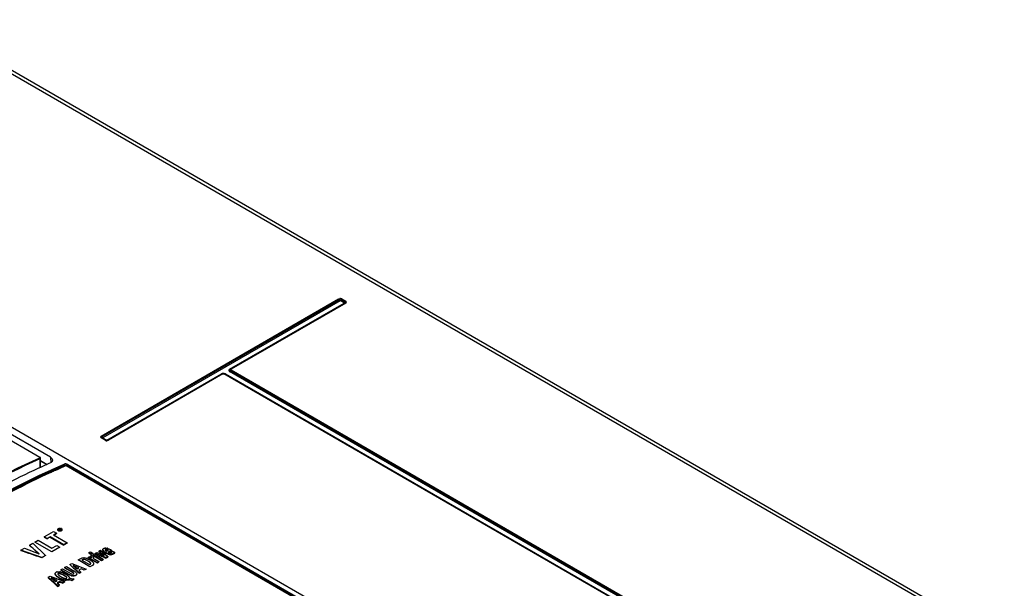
# Model space of a CAD drawing. Header units: inches. Extents: x 0 to 117, y 0 to 83.
# Tile 53 of 60: x 103.53 to 109.25, y 22.76 to 26.06. Entities that reach past the tile are written whole.
import ezdxf

# ---------------------------------------------------------------- set-up
doc = ezdxf.new("R2010")
doc.units = ezdxf.units.IN
doc.header["$LTSCALE"] = 6.431102
doc.header["$MEASUREMENT"] = 0
doc.layers.get('0').update_dxf_attribs({"linetype": 'CONTINUOUS'})

msp = doc.modelspace()

# ---------------------------------------------------------------- linework, layer by layer
at = {"color": 7, "linetype": 'CONTINUOUS'}
for p, q in [((109.2196, 22.4296), (102.9399, 26.055)), ((109.2493, 22.4324), (102.9694, 26.058)), ((103.7064, 23.5164), (101.9063, 24.5556)), ((101.9331, 24.5853), (107.5739, 21.3287)), ((101.872, 24.5398), (103.644, 23.5168)), ((101.8737, 24.5398), (103.6456, 23.5168)), ((104.0016, 23.6395), (105.381, 24.4359)), ((105.3853, 24.4309), (104.0059, 23.6345)), ((105.418, 24.4181), (105.3958, 24.4309)), ((105.4001, 24.4359), (105.4224, 24.423)), ((105.3897, 24.426), (104.0103, 23.6296)), ((104.7476, 24.0276), (105.4137, 24.4121)), ((105.4184, 24.4123), (104.7524, 24.0278)), ((105.4224, 24.4119), (104.7563, 24.0274)), ((105.4137, 24.4132), (105.3914, 24.426)), ((105.4189, 24.4126), (105.4184, 24.4123)), ((105.4232, 24.4203), (105.4218, 24.4204)), ((104.0343, 23.6157), (104.7003, 24.0003)), ((104.7051, 24.0005), (104.039, 23.6159)), ((104.709, 24.0001), (104.043, 23.6155)), ((104.7026, 24.0014), (104.7003, 24.0003)), ((104.7079, 24.0005), (104.7075, 23.9997)), ((104.7085, 24.0013), (104.7079, 24.0005)), ((108.2785, 21.9427), (104.7149, 24.0001)), ((108.2825, 21.9431), (104.7189, 24.0005)), ((104.7236, 24.0003), (108.2872, 21.9429)), ((104.7443, 24.0169), (104.7457, 24.0155)), ((104.7457, 24.0155), (104.7476, 24.0141)), ((108.3112, 21.9568), (104.7476, 24.0141)), ((108.3156, 21.9617), (104.752, 24.0191)), ((104.7563, 24.024), (108.3199, 21.9666)), ((104.0238, 23.6155), (104.0016, 23.6284)), ((104.0055, 23.6288), (104.005, 23.6291)), ((104.0278, 23.6159), (104.0055, 23.6288)), ((104.0103, 23.6286), (104.0325, 23.6157)), ((104.0378, 23.6143), (104.0383, 23.6151)), ((104.0383, 23.6151), (104.0385, 23.6159)), ((103.6469, 23.5159), (103.6457, 23.5168)), ((103.7064, 23.5164), (103.7078, 23.4845)), ((103.6464, 23.4567), (103.6464, 23.509)), ((103.6487, 23.4578), (103.6487, 23.5119)), ((103.6487, 23.4974), (103.6871, 23.4753)), ((103.6835, 23.4736), (103.6487, 23.4937)), ((107.3562, 21.4116), (103.7974, 23.4661)), ((107.3607, 21.416), (103.802, 23.4705)), ((103.8066, 23.4749), (107.3653, 21.4204)), ((103.6396, 23.454), (103.6365, 23.4526)), ((103.7279, 23.4368), (103.7232, 23.4347)), ((103.6692, 23.0538), (103.7246, 23.0858)), ((103.7422, 23.0757), (103.7241, 23.0653)), ((103.7241, 23.0653), (103.804, 23.0192)), ((103.7246, 23.0858), (103.7422, 23.0757)), ((103.7256, 23.0644), (103.7362, 23.0703)), ((103.7362, 23.0703), (103.7402, 23.0725)), ((103.7422, 23.0757), (103.7422, 23.0736)), ((103.7489, 23.0968), (103.7489, 23.0955)), ((103.7491, 23.0928), (103.7489, 23.094)), ((103.75, 23.0911), (103.7491, 23.0928)), ((103.7511, 23.0927), (103.75, 23.0938)), ((103.7511, 23.0901), (103.75, 23.0911)), ((103.7511, 23.0984), (103.7507, 23.0968)), ((103.7507, 23.0968), (103.7507, 23.0955)), ((103.7511, 23.1008), (103.7525, 23.1018)), ((103.7517, 23.0993), (103.7511, 23.0984)), ((103.7525, 23.0917), (103.7511, 23.0927)), ((103.7525, 23.089), (103.7511, 23.0901)), ((103.7525, 23.1018), (103.7551, 23.1029)), ((103.7525, 23.0917), (103.7525, 23.089)), ((103.7538, 23.101), (103.7535, 23.095)), ((103.7535, 23.0978), (103.7566, 23.0996)), ((103.7626, 23.0926), (103.7535, 23.0978)), ((103.7535, 23.095), (103.7594, 23.0916)), ((103.758, 23.0989), (103.7562, 23.0978)), ((103.7562, 23.0978), (103.7589, 23.0963)), ((103.758, 23.0975), (103.758, 23.0989)), ((103.7613, 23.0868), (103.7581, 23.0872)), ((103.7589, 23.0963), (103.7607, 23.0973)), ((103.7608, 23.0989), (103.7595, 23.0993)), ((103.7618, 23.0964), (103.7602, 23.0955)), ((103.7602, 23.0955), (103.764, 23.0934)), ((103.7608, 23.0989), (103.7608, 23.0975)), ((103.7612, 23.1028), (103.7612, 23.0996)), ((103.7613, 23.0907), (103.764, 23.0909)), ((103.7613, 23.0896), (103.7613, 23.0868)), ((103.7618, 23.0964), (103.7618, 23.095)), ((103.767, 23.0951), (103.7618, 23.0964)), ((103.764, 23.0934), (103.7626, 23.0926)), ((103.7626, 23.0926), (103.7626, 23.0897)), ((103.7633, 23.0983), (103.763, 23.0975)), ((103.763, 23.0975), (103.7687, 23.0961)), ((103.7633, 23.0967), (103.7633, 23.0983)), ((103.7638, 23.0929), (103.767, 23.092)), ((103.764, 23.0934), (103.764, 23.0917)), ((103.7655, 23.1034), (103.7683, 23.1026)), ((103.7687, 23.0961), (103.767, 23.0951)), ((103.767, 23.0951), (103.767, 23.092)), ((103.7686, 23.101), (103.7686, 23.0978)), ((103.7686, 23.0924), (103.7699, 23.0933)), ((103.7687, 23.0961), (103.7687, 23.093)), ((103.7699, 23.0933), (103.7711, 23.0947)), ((103.77, 23.0917), (103.77, 23.0887)), ((103.7713, 23.0896), (103.77, 23.0887)), ((103.7717, 23.0967), (103.7717, 23.0952)), ((103.7735, 23.0967), (103.7735, 23.0952)), ((103.585, 23.0052), (103.6049, 23.0167)), ((103.585, 23.0052), (103.585, 23.0041)), ((103.641, 22.9554), (103.585, 23.0052)), ((103.6049, 23.0167), (103.6774, 22.946)), ((103.6161, 23.0232), (103.6355, 23.0344)), ((103.7136, 22.9669), (103.6161, 23.0232)), ((103.6355, 23.0344), (103.7154, 22.9882)), ((103.6692, 23.0538), (103.6692, 23.0528)), ((103.6868, 23.0437), (103.6692, 23.0538)), ((103.6692, 23.0528), (103.6868, 23.0427)), ((103.7048, 23.0541), (103.6868, 23.0437)), ((103.6868, 23.0437), (103.6868, 23.0427)), ((103.7048, 23.0541), (103.7048, 23.0528)), ((103.7847, 23.008), (103.7048, 23.0541)), ((103.7048, 23.0528), (103.7847, 23.0067)), ((103.7154, 22.9882), (103.7428, 23.0041)), ((103.7428, 23.0041), (103.7604, 22.994)), ((103.804, 23.0192), (103.7847, 23.008)), ((103.7847, 23.008), (103.7847, 23.0067)), ((103.804, 23.0192), (103.804, 23.0175)), ((103.5344, 22.976), (103.5553, 22.9881)), ((103.5344, 22.976), (103.5344, 22.9738)), ((103.6565, 22.934), (103.5344, 22.976)), ((103.5553, 22.9881), (103.641, 22.9554)), ((103.6348, 22.9596), (103.641, 22.9541)), ((103.6774, 22.946), (103.6565, 22.934)), ((103.6774, 22.946), (103.6774, 22.9448)), ((103.7604, 22.994), (103.7136, 22.9669)), ((103.9291, 22.9624), (103.9388, 22.968)), ((103.9291, 22.9624), (103.9291, 22.9604)), ((103.943, 22.9543), (103.9291, 22.9624)), ((103.9291, 22.9604), (103.943, 22.9524)), ((103.9388, 22.968), (103.9528, 22.96)), ((103.9528, 22.96), (103.943, 22.9543)), ((103.943, 22.9543), (103.943, 22.9524)), ((103.9439, 22.9455), (103.9453, 22.9463)), ((103.9452, 22.9536), (103.9473, 22.9548)), ((103.9453, 22.9463), (103.9599, 22.9379)), ((103.9473, 22.9548), (103.9506, 22.9566)), ((103.9519, 22.9492), (103.9617, 22.9548)), ((103.9519, 22.9492), (103.9519, 22.9472)), ((104.0039, 22.9192), (103.9519, 22.9492)), ((103.9519, 22.9472), (104.0039, 22.9172)), ((103.9528, 22.96), (103.9528, 22.9577)), ((103.9617, 22.9548), (104.0137, 22.9248)), ((103.9663, 22.9575), (103.9765, 22.9634)), ((103.9663, 22.9575), (103.9663, 22.9551)), ((104.0283, 22.9333), (103.9663, 22.9575)), ((103.9663, 22.9551), (103.9732, 22.9524)), ((103.9765, 22.9634), (104.0196, 22.9454)), ((103.987, 22.9469), (104.0007, 22.9415)), ((103.9885, 22.9703), (103.9981, 22.9759)), ((103.9885, 22.9703), (103.9885, 22.9672)), ((104.0196, 22.9454), (103.9885, 22.9703)), ((103.9885, 22.9672), (103.9919, 22.9644)), ((103.9981, 22.9759), (104.0399, 22.94)), ((104.0058, 22.9535), (104.0118, 22.9487)), ((104.0114, 22.9807), (104.0114, 22.9768)), ((104.0117, 22.9787), (104.0114, 22.9807)), ((104.0115, 22.9756), (104.0114, 22.9768)), ((104.0129, 22.9761), (104.0117, 22.9787)), ((104.0129, 22.9761), (104.0129, 22.9723)), ((104.0177, 22.9667), (104.015, 22.9696)), ((104.0157, 22.9869), (104.0196, 22.9887)), ((104.0212, 22.9639), (104.0177, 22.9667)), ((104.0196, 22.9887), (104.0217, 22.9893)), ((104.0217, 22.9893), (104.0234, 22.9895)), ((104.0234, 22.9895), (104.0272, 22.9897)), ((104.0239, 22.9788), (104.0239, 22.9761)), ((104.0252, 22.9768), (104.0262, 22.9758)), ((104.0253, 22.9813), (104.0253, 22.9788)), ((104.0297, 22.9776), (104.0276, 22.9776)), ((104.0278, 22.9632), (104.0278, 22.9596)), ((104.0298, 22.973), (104.033, 22.971)), ((104.033, 22.971), (104.0432, 22.9769)), ((104.0332, 22.9814), (104.0332, 22.977)), ((104.0394, 22.9874), (104.0451, 22.9853)), ((104.0606, 22.9772), (104.0415, 22.9661)), ((104.0457, 22.9641), (104.0543, 22.969)), ((104.0512, 22.9543), (104.0512, 22.9505)), ((104.0517, 22.9625), (104.0553, 22.9622)), ((104.0543, 22.969), (104.0585, 22.9711)), ((104.0569, 22.9793), (104.0606, 22.9772)), ((104.0585, 22.9711), (104.0606, 22.9722)), ((104.0606, 22.9772), (104.0606, 22.9722)), ((104.0615, 22.9639), (104.0637, 22.9655)), ((104.0652, 22.9675), (104.0659, 22.9693)), ((104.0659, 22.9693), (104.0665, 22.9715)), ((104.0665, 22.9715), (104.0786, 22.9648)), ((104.0711, 22.9529), (104.0671, 22.9511)), ((104.0719, 22.954), (104.0706, 22.9537)), ((104.0711, 22.9572), (104.0711, 22.9529)), ((104.0786, 22.9648), (104.0786, 22.9599)), ((103.6565, 22.934), (103.6565, 22.9324)), ((103.819, 22.8928), (103.8302, 22.8993)), ((103.819, 22.8928), (103.8412, 22.8732)), ((103.8302, 22.8993), (103.8564, 22.8892)), ((103.8379, 22.8883), (103.8615, 22.8685)), ((103.8713, 22.8741), (103.8379, 22.8883)), ((103.8564, 22.8892), (103.8751, 22.882)), ((103.8667, 22.9203), (103.8821, 22.9292)), ((103.9363, 22.8802), (103.8667, 22.9203)), ((103.8916, 22.9207), (103.889, 22.9192)), ((103.889, 22.9192), (103.9343, 22.893)), ((103.9104, 22.92), (103.9077, 22.9208)), ((103.9263, 22.9344), (103.9352, 22.9396)), ((103.9263, 22.933), (103.9263, 22.9344)), ((103.9263, 22.933), (103.9314, 22.9303)), ((103.9263, 22.9138), (103.9263, 22.9127)), ((103.9374, 22.9283), (103.931, 22.9319)), ((103.9343, 22.893), (103.9375, 22.8949)), ((103.9352, 22.9396), (103.9449, 22.9343)), ((103.9504, 22.8883), (103.9363, 22.8802)), ((103.9369, 22.92), (103.9431, 22.9161)), ((103.9374, 22.9283), (103.9374, 22.9269)), ((103.9785, 22.9046), (103.9374, 22.9283)), ((103.9374, 22.9269), (103.9785, 22.9032)), ((103.9391, 22.9004), (103.9381, 22.9008)), ((103.9394, 22.9033), (103.9394, 22.9022)), ((103.9407, 22.9415), (103.9409, 22.9387)), ((103.9409, 22.9404), (103.9407, 22.9415)), ((103.9416, 22.9389), (103.9409, 22.9404)), ((103.9425, 22.9376), (103.9416, 22.9389)), ((103.9425, 22.9376), (103.9425, 22.936)), ((103.9449, 22.9343), (103.9425, 22.9376)), ((103.9425, 22.936), (103.9433, 22.9349)), ((103.9539, 22.8899), (103.9517, 22.8881)), ((103.9538, 22.9336), (103.9538, 22.932)), ((103.9559, 22.9363), (103.9545, 22.9352)), ((103.9546, 22.9315), (103.9556, 22.9304)), ((103.9556, 22.9304), (103.9568, 22.9293)), ((103.9559, 22.9363), (103.9559, 22.9346)), ((103.9564, 22.9025), (103.9568, 22.9014)), ((103.9568, 22.9293), (103.9596, 22.927)), ((103.9599, 22.9379), (103.9572, 22.937)), ((103.9572, 22.8971), (103.9572, 22.8983)), ((103.9599, 22.9379), (103.9599, 22.936)), ((103.9651, 22.9236), (103.9883, 22.9102)), ((103.9883, 22.9102), (103.9785, 22.9046)), ((103.9785, 22.9032), (103.9883, 22.9086)), ((103.9785, 22.9046), (103.9785, 22.9032)), ((103.9883, 22.9102), (103.9883, 22.9086)), ((104.0137, 22.9248), (104.0039, 22.9192)), ((104.0039, 22.9172), (104.0137, 22.9226)), ((104.0039, 22.9192), (104.0039, 22.9172)), ((104.0137, 22.9248), (104.0137, 22.9226)), ((104.0145, 22.936), (104.0283, 22.9306)), ((104.0399, 22.94), (104.0283, 22.9333)), ((104.0283, 22.9306), (104.0399, 22.9369)), ((104.0283, 22.9333), (104.0283, 22.9306)), ((104.0399, 22.94), (104.0399, 22.9369)), ((103.7339, 22.8403), (103.7339, 22.8376)), ((103.736, 22.8345), (103.736, 22.8316)), ((103.7366, 22.846), (103.7386, 22.8476)), ((103.7515, 22.8415), (103.7515, 22.8391)), ((103.7647, 22.8411), (103.7647, 22.8389)), ((103.7734, 22.8354), (103.7668, 22.8382)), ((103.7673, 22.863), (103.7774, 22.8688)), ((103.7673, 22.863), (103.7673, 22.8612)), ((103.8117, 22.8373), (103.7673, 22.863)), ((103.7673, 22.8612), (103.8117, 22.8356)), ((103.7774, 22.8688), (103.8244, 22.8417)), ((103.7837, 22.8323), (103.7837, 22.8301)), ((103.789, 22.8755), (103.7991, 22.8813)), ((103.789, 22.8755), (103.789, 22.8742)), ((103.836, 22.8484), (103.789, 22.8755)), ((103.789, 22.8742), (103.836, 22.8471)), ((103.7991, 22.8813), (103.8435, 22.8557)), ((103.8117, 22.8356), (103.8117, 22.8373)), ((103.836, 22.8471), (103.836, 22.8484)), ((103.8741, 22.8443), (103.8412, 22.8732)), ((103.8412, 22.8732), (103.8467, 22.8682)), ((103.8467, 22.8682), (103.8522, 22.8629)), ((103.8538, 22.8314), (103.8538, 22.83)), ((103.8597, 22.8378), (103.8597, 22.8391)), ((103.8615, 22.8685), (103.8713, 22.8741)), ((103.8851, 22.8685), (103.8714, 22.8606)), ((103.8714, 22.8606), (103.8753, 22.8573)), ((103.884, 22.8499), (103.8741, 22.8443)), ((103.8741, 22.8432), (103.884, 22.849)), ((103.8741, 22.8443), (103.8741, 22.8432)), ((103.8751, 22.882), (103.9137, 22.8671)), ((103.8753, 22.8573), (103.884, 22.8499)), ((103.9033, 22.8611), (103.8851, 22.8685)), ((103.9137, 22.8671), (103.9033, 22.8611)), ((103.6927, 22.8199), (103.7039, 22.8263)), ((103.6927, 22.8199), (103.6927, 22.8156)), ((103.7478, 22.7713), (103.6927, 22.8199)), ((103.7039, 22.8263), (103.7874, 22.7942)), ((103.7116, 22.8154), (103.7352, 22.7956)), ((103.745, 22.8012), (103.7116, 22.8154)), ((103.7233, 22.7883), (103.7291, 22.7831)), ((103.7352, 22.7956), (103.745, 22.8012)), ((103.7373, 22.8006), (103.7412, 22.799)), ((103.7588, 22.7956), (103.7451, 22.7877)), ((103.7451, 22.7877), (103.7576, 22.777)), ((103.7576, 22.777), (103.7478, 22.7713)), ((103.7478, 22.7664), (103.7576, 22.7725)), ((103.748, 22.7851), (103.7542, 22.7889)), ((103.7572, 22.817), (103.7572, 22.8139)), ((103.7576, 22.777), (103.7576, 22.7725)), ((103.7588, 22.7956), (103.7588, 22.7919)), ((103.777, 22.7882), (103.7588, 22.7956)), ((103.7588, 22.7919), (103.7645, 22.7896)), ((103.7874, 22.7942), (103.777, 22.7882)), ((103.777, 22.7845), (103.7874, 22.791)), ((103.777, 22.7882), (103.777, 22.7845)), ((103.7778, 22.8176), (103.7844, 22.8149)), ((103.7874, 22.8048), (103.7874, 22.8019)), ((103.7874, 22.7942), (103.7874, 22.791)), ((103.799, 22.8214), (103.799, 22.8191)), ((103.8127, 22.8074), (103.8116, 22.8068)), ((103.8116, 22.8068), (103.8116, 22.8044)), ((103.8116, 22.8044), (103.8127, 22.805)), ((103.8127, 22.8074), (103.8127, 22.805)), ((103.8307, 22.8034), (103.8127, 22.8074)), ((103.8172, 22.812), (103.8172, 22.8141)), ((103.8172, 22.8141), (103.842, 22.8099)), ((103.8267, 22.802), (103.8307, 22.8012)), ((103.842, 22.8099), (103.8307, 22.8034)), ((103.8307, 22.8012), (103.842, 22.808)), ((103.8307, 22.8034), (103.8307, 22.8012)), ((103.837, 22.8265), (103.8314, 22.8274)), ((103.842, 22.8099), (103.842, 22.808)), ((103.7478, 22.7713), (103.7478, 22.7664))]:
    msp.add_line(p, q, dxfattribs=at)
for points in [[(105.3857, 24.4302), (105.3849, 24.4316), (105.3845, 24.4323), (105.3841, 24.4329), (105.3836, 24.4335), (105.3831, 24.4341), (105.3826, 24.4346), (105.3821, 24.4351), (105.3815, 24.4355), (105.381, 24.4359)], [(105.4001, 24.4359), (105.3995, 24.4355), (105.399, 24.4351), (105.3985, 24.4346), (105.3979, 24.4341), (105.3974, 24.4335), (105.397, 24.4329), (105.3965, 24.4323), (105.3961, 24.4316), (105.3954, 24.4302)], [(105.3897, 24.426), (105.3891, 24.4264), (105.3886, 24.4268), (105.388, 24.4272), (105.3875, 24.4277), (105.387, 24.4283), (105.3865, 24.4289), (105.3861, 24.4296), (105.3857, 24.4302)], [(105.3897, 24.426), (105.3898, 24.4261), (105.39, 24.4262), (105.3902, 24.4262), (105.3904, 24.4262), (105.3906, 24.4262), (105.3908, 24.4262), (105.391, 24.4262), (105.3912, 24.4261), (105.3914, 24.426)], [(105.3954, 24.4302), (105.395, 24.4296), (105.3945, 24.4289), (105.3941, 24.4283), (105.3936, 24.4278), (105.3931, 24.4273), (105.3925, 24.4268), (105.392, 24.4264), (105.3914, 24.426)], [(105.4177, 24.4174), (105.4172, 24.4167), (105.4168, 24.4161), (105.4163, 24.4155), (105.4158, 24.4149), (105.4153, 24.4144), (105.4148, 24.4139), (105.4142, 24.4135), (105.4137, 24.4132)], [(105.4137, 24.4132), (105.4138, 24.4131), (105.4139, 24.4129), (105.414, 24.4128), (105.414, 24.4127), (105.414, 24.4126), (105.414, 24.4125), (105.4139, 24.4124), (105.4138, 24.4122), (105.4137, 24.4121)], [(105.4176, 24.4117), (105.4173, 24.4116), (105.4168, 24.4115), (105.4163, 24.4114), (105.4158, 24.4114), (105.4153, 24.4115), (105.4148, 24.4116), (105.4142, 24.4119), (105.4137, 24.4121)], [(105.4177, 24.4174), (105.4184, 24.4188), (105.4188, 24.4194), (105.4192, 24.4201), (105.4197, 24.4207), (105.4202, 24.4212), (105.4207, 24.4218), (105.4213, 24.4222), (105.4218, 24.4226), (105.4224, 24.423)], [(105.4224, 24.4119), (105.4218, 24.4122), (105.4213, 24.4125), (105.4207, 24.4126), (105.4202, 24.4127), (105.4197, 24.4127), (105.4192, 24.4126), (105.4188, 24.4125), (105.4184, 24.4123)], [(104.7042, 23.9999), (104.7039, 23.9997), (104.7034, 23.9996), (104.703, 23.9995), (104.7025, 23.9995), (104.7019, 23.9996), (104.7014, 23.9998), (104.7009, 24), (104.7003, 24.0003)], [(104.7069, 24.0008), (104.7064, 24.0008), (104.7059, 24.0008), (104.7054, 24.0007), (104.7051, 24.0005)], [(104.709, 24.0001), (104.7085, 24.0004), (104.7079, 24.0006), (104.7074, 24.0007), (104.7069, 24.0008)], [(104.709, 24.0001), (104.7096, 24.0004), (104.7102, 24.0006), (104.7108, 24.0007), (104.7115, 24.0008), (104.7122, 24.0008), (104.7129, 24.0007), (104.7136, 24.0006), (104.7143, 24.0004), (104.7149, 24.0001)], [(104.7189, 24.0005), (104.7185, 24.0006), (104.7181, 24.0008), (104.7176, 24.0008), (104.7171, 24.0008), (104.7166, 24.0008), (104.716, 24.0006), (104.7155, 24.0004), (104.7149, 24.0001)], [(104.7236, 24.0003), (104.7231, 24), (104.7225, 23.9998), (104.722, 23.9996), (104.7215, 23.9995), (104.721, 23.9995), (104.7205, 23.9996), (104.72, 23.9997), (104.7197, 23.9999)], [(104.7476, 24.0276), (104.7482, 24.0273), (104.7487, 24.0271), (104.7493, 24.0269), (104.7498, 24.0269), (104.7503, 24.0269), (104.7508, 24.0269), (104.7512, 24.027), (104.7516, 24.0272)], [(104.7498, 24.0159), (104.7493, 24.0154), (104.7487, 24.0149), (104.7482, 24.0145), (104.7476, 24.0141)], [(104.7516, 24.0184), (104.7512, 24.0177), (104.7508, 24.0171), (104.7503, 24.0165), (104.7498, 24.0159)], [(104.7524, 24.0278), (104.7522, 24.0277), (104.752, 24.0276), (104.7518, 24.0274), (104.7516, 24.0273), (104.7515, 24.0272), (104.7513, 24.0271), (104.7511, 24.0269), (104.7509, 24.0268), (104.7508, 24.0267)], [(104.7563, 24.024), (104.7558, 24.0236), (104.7552, 24.0232), (104.7547, 24.0228), (104.7542, 24.0223), (104.7537, 24.0217), (104.7532, 24.0211), (104.7528, 24.0204), (104.7524, 24.0198), (104.7516, 24.0184)], [(104.7524, 24.0278), (104.7527, 24.028), (104.7532, 24.0281), (104.7537, 24.0282), (104.7542, 24.0282), (104.7547, 24.0281), (104.7552, 24.0279), (104.7558, 24.0277), (104.7563, 24.0274)], [(104.7563, 24.024), (104.7559, 24.0243), (104.7555, 24.0247), (104.7553, 24.025), (104.7551, 24.0254), (104.7551, 24.0258), (104.7552, 24.0263), (104.7555, 24.0266), (104.7558, 24.027), (104.7563, 24.0274)], [(104.0016, 23.6395), (104.0021, 23.6391), (104.0027, 23.6387), (104.0032, 23.6382), (104.0037, 23.6377), (104.0042, 23.6371), (104.0047, 23.6365), (104.0051, 23.6359), (104.0055, 23.6352)], [(104.0055, 23.6352), (104.0063, 23.6338), (104.0067, 23.6332), (104.0071, 23.6325), (104.0076, 23.6319), (104.0081, 23.6314), (104.0086, 23.6309), (104.0091, 23.6304), (104.0097, 23.63), (104.0103, 23.6296)], [(104.0055, 23.6288), (104.0051, 23.629), (104.0047, 23.6291), (104.0042, 23.6292), (104.0037, 23.6292), (104.0032, 23.6291), (104.0027, 23.6289), (104.0021, 23.6287), (104.0016, 23.6284)], [(104.0063, 23.6282), (104.0067, 23.628), (104.0071, 23.6279), (104.0076, 23.6279), (104.0081, 23.6279), (104.0086, 23.6279), (104.0092, 23.6281), (104.0097, 23.6283), (104.0103, 23.6286)], [(104.0103, 23.6286), (104.0101, 23.6287), (104.01, 23.6288), (104.0099, 23.6289), (104.0099, 23.629), (104.0099, 23.6292), (104.0099, 23.6293), (104.01, 23.6294), (104.0101, 23.6295), (104.0103, 23.6296)], [(104.0238, 23.6155), (104.0244, 23.6158), (104.0249, 23.6161), (104.0255, 23.6162), (104.026, 23.6163), (104.0265, 23.6163), (104.027, 23.6162), (104.0274, 23.6161), (104.0278, 23.6159)], [(104.0304, 23.615), (104.0309, 23.6151), (104.0314, 23.6152), (104.032, 23.6155), (104.0325, 23.6157)], [(104.0343, 23.6157), (104.0341, 23.6157), (104.0339, 23.6156), (104.0337, 23.6156), (104.0335, 23.6155), (104.0333, 23.6155), (104.0331, 23.6156), (104.0329, 23.6156), (104.0327, 23.6157), (104.0325, 23.6157)], [(104.0343, 23.6157), (104.0348, 23.6155), (104.0354, 23.6152), (104.0359, 23.6151), (104.0364, 23.615)], [(104.039, 23.6159), (104.0394, 23.6161), (104.0398, 23.6162)], [(104.0398, 23.6162), (104.0403, 23.6163), (104.0408, 23.6163)], [(104.0408, 23.6163), (104.0413, 23.6162), (104.0419, 23.6161), (104.0424, 23.6158), (104.043, 23.6155)], [(103.644, 23.5168), (103.6444, 23.5165), (103.6447, 23.5162), (103.645, 23.5159), (103.6451, 23.5155), (103.6451, 23.5152), (103.645, 23.5148), (103.6448, 23.5145), (103.6444, 23.5142), (103.644, 23.5139)], [(103.6487, 23.512), (103.6487, 23.5124), (103.6484, 23.5136), (103.6478, 23.5148), (103.6469, 23.5159)], [(103.7904, 23.4721), (103.79, 23.4728), (103.7896, 23.4734), (103.7892, 23.4741), (103.7887, 23.4746), (103.7882, 23.4752), (103.7877, 23.4756), (103.7872, 23.4761), (103.7866, 23.4764)], [(103.7904, 23.4721), (103.791, 23.4707), (103.7914, 23.47), (103.7918, 23.4693), (103.7922, 23.4687), (103.7927, 23.4681), (103.7932, 23.4676), (103.7937, 23.4671), (103.7943, 23.4667), (103.7948, 23.4663)], [(103.7974, 23.4661), (103.7972, 23.4663), (103.7969, 23.4664), (103.7966, 23.4664), (103.7963, 23.4665), (103.796, 23.4665), (103.7957, 23.4665), (103.7954, 23.4665), (103.7951, 23.4664), (103.7948, 23.4663)], [(103.8016, 23.4699), (103.8011, 23.4692), (103.8007, 23.4687), (103.8002, 23.4681), (103.7996, 23.4676), (103.7991, 23.4671), (103.7985, 23.4668), (103.798, 23.4664), (103.7974, 23.4661)], [(103.8066, 23.4749), (103.806, 23.4747), (103.8055, 23.4743), (103.8049, 23.4739), (103.8044, 23.4735), (103.8039, 23.473), (103.8034, 23.4724), (103.8029, 23.4718), (103.8024, 23.4712), (103.8016, 23.4699)], [(103.9409, 22.9387), (103.9408, 22.939), (103.9408, 22.9393), (103.9407, 22.9396), (103.9407, 22.9398)], [(103.9416, 22.9372), (103.9414, 22.9375), (103.9413, 22.9378), (103.9412, 22.9381), (103.941, 22.9384), (103.9409, 22.9387)], [(103.9425, 22.936), (103.9422, 22.9363), (103.942, 22.9366), (103.9418, 22.9369), (103.9416, 22.9372)], [(103.9433, 22.9349), (103.9439, 22.9341), (103.9442, 22.9338), (103.9444, 22.9334), (103.9446, 22.933), (103.9448, 22.9327)], [(103.9542, 22.9332), (103.9541, 22.9329), (103.9539, 22.9326), (103.9539, 22.9323), (103.9538, 22.932)], [(103.9559, 22.9346), (103.9555, 22.9343), (103.9551, 22.934), (103.9547, 22.9338), (103.9545, 22.9335), (103.9542, 22.9332)], [(103.9599, 22.936), (103.9594, 22.9359), (103.9589, 22.9358), (103.9585, 22.9357), (103.958, 22.9355), (103.9576, 22.9353), (103.9571, 22.9352), (103.9567, 22.935), (103.9563, 22.9348), (103.9559, 22.9346)]]:
    msp.add_lwpolyline(points, dxfattribs=at)
for centre, radius, start, end in [((105.4195, 19.5835), 4.2602, 113.7139, 114.6958), ((105.4982, 19.5096), 4.314, 113.3157, 114.333), ((105.5002, 19.5094), 4.3087, 113.3154, 114.2875), ((105.5311, 19.4365), 4.3943, 114.3305, 114.5235), ((105.5355, 19.4308), 4.3949, 114.3528, 114.5458), ((103.7878, 22.9488), 0.1313, 118.2465, 118.9869), ((103.6663, 23.2122), 0.158, 297.8882, 298.7155), ((103.7617, 23.1057), 0.015, 278.6862, 285.1973), ((103.7631, 23.09), 0.0136, 60.0551, 67.7995), ((106.1976, 18.607), 5.097, 119.2798, 119.5123), ((106.2594, 18.5932), 5.06, 119.0292, 119.2799), ((106.3866, 18.3726), 5.3147, 120.6485, 120.9106), ((103.7671, 23.271), 0.364, 298.8916, 299.2829), ((104.015, 22.8371), 0.1357, 117.8126, 118.332), ((104.003, 22.8598), 0.11, 117.1757, 117.8129), ((104.031, 22.9871), 0.0212, 211.3251, 215.8719), ((104.0307, 22.9834), 0.0209, 211.9495, 216.4755), ((104.0338, 22.9856), 0.0247, 216.4725, 220.5726), ((104.0458, 22.9977), 0.0294, 228.2709, 237.129), ((104.0754, 23.0455), 0.095, 239.9981, 240.8745), ((104.0764, 23.0436), 0.097, 239.9871, 241.7749), ((104.0186, 22.921), 0.0696, 72.6573, 75.4468), ((104.065, 23.0188), 0.0697, 249.8798, 252.1886), ((104.0563, 22.9917), 0.0296, 239.9935, 244.7222), ((104.0579, 22.9859), 0.036, 259.3523, 263.1829), ((103.9847, 22.8544), 0.1443, 59.9933, 60.9069), ((104.0584, 22.9792), 0.0254, 289.8305, 300.0187), ((103.8969, 22.8615), 0.0713, 84.8476, 86.7106), ((103.8856, 22.8524), 0.0915, 62.7697, 63.6003), ((103.8823, 22.8369), 0.0877, 58.377, 59.8803), ((103.8711, 22.8241), 0.1233, 62.1548, 62.7769), ((103.8461, 22.7771), 0.1765, 61.2536, 62.1345), ((103.8006, 22.6927), 0.2713, 60.6161, 61.1743), ((103.8615, 22.7899), 0.1504, 60.9713, 62.0083), ((103.7531, 22.6083), 0.3681, 60.1772, 60.6196), ((103.8554, 22.7789), 0.1629, 59.9942, 60.9717), ((103.711, 22.5347), 0.4529, 59.9986, 60.1854), ((103.8975, 22.848), 0.082, 54.5891, 56.1674), ((103.9045, 22.8579), 0.0699, 52.8239, 54.5918), ((103.911, 22.8664), 0.0591, 50.8391, 52.8271), ((103.917, 22.8738), 0.0496, 48.5934, 50.8431), ((103.9225, 22.88), 0.0413, 46.0389, 48.5982), ((103.9406, 22.9046), 0.0199, 299.5106, 303.9726), ((103.9275, 22.8851), 0.0342, 43.1277, 46.0443), ((103.9627, 22.9246), 0.0135, 113.9622, 119.9589), ((104.002, 22.9877), 0.0739, 235.09, 240.0697), ((103.7587, 22.8461), 0.027, 212.6885, 216.81), ((103.7499, 22.8306), 0.0204, 119.9317, 123.8481), ((103.7514, 22.8281), 0.0233, 112.8028, 119.979), ((103.752, 22.8268), 0.0248, 105.9896, 112.7864), ((103.7513, 22.793), 0.0589, 77.7154, 79.6956), ((103.7462, 22.7697), 0.0827, 75.409, 77.7205), ((103.742, 22.7703), 0.0722, 69.9336, 71.6774), ((103.7114, 22.7048), 0.1446, 59.0496, 60.0127), ((103.724, 22.7169), 0.1402, 59.9908, 61.6083), ((103.8652, 22.93), 0.1071, 239.9926, 241.243), ((103.8647, 22.9275), 0.1061, 239.9882, 241.2493), ((103.7933, 22.7703), 0.0991, 56.9894, 59.5258), ((103.8414, 22.8529), 0.0248, 285.8972, 299.9874), ((103.2963, 22.1872), 0.8742, 48.6276, 49.1044), ((103.653, 22.9526), 0.1924, 301.7185, 302.7878), ((103.8266, 22.9372), 0.1389, 239.9907, 241.6176), ((103.8246, 22.9306), 0.1348, 239.9875, 241.6632), ((103.6802, 22.9103), 0.1421, 302.8211, 303.5533), ((103.8128, 22.9046), 0.0932, 235.3889, 236.725), ((103.8206, 22.9165), 0.1075, 236.7231, 237.9264), ((103.8287, 22.9295), 0.1228, 237.9248, 239.0159), ((103.8372, 22.9436), 0.1393, 239.0146, 240.0105), ((103.8061, 22.8896), 0.0869, 253.1513, 257.5983), ((103.8113, 22.8874), 0.0773, 249.644, 251.3107), ((103.7215, 22.7217), 0.125, 57.9798, 59.0495), ((103.8002, 22.8632), 0.0598, 257.6176, 259.5598), ((103.7982, 22.8537), 0.0529, 258.2297, 260.4161), ((103.7298, 22.735), 0.1093, 56.8073, 57.9798), ((103.7774, 22.7925), 0.0473, 44.452, 46.9012), ((103.7849, 22.7999), 0.0368, 41.5149, 44.4729), ((103.7902, 22.8045), 0.0298, 37.9356, 41.5281), ((103.8074, 22.8145), 0.00972, 4.945, 12.0363), ((103.8083, 22.8145), 0.00885, 357.4462, 4.9255), ((103.8416, 22.8725), 0.0463, 254.9026, 257.338)]:
    msp.add_arc(centre, radius, start, end, dxfattribs=at)
for centre, major_axis, ratio, start_param, end_param in [((103.4145, 18.6606), (14.2125, -13.3541), 0.170129, 1.714004, 1.717461), ((104.0135, 18.3147), (19.2241, -6.9521), 0.207386, 1.664175, 1.670509), ((103.3316, 18.7084), (23.9022, -9.6062), 0.162272, 1.608558, 1.609134), ((104.6384, 17.9539), (20.0604, -16.5444), 0.134195, 1.712372, 1.713058), ((103.3316, 18.7084), (23.9022, -9.6062), 0.162272, 1.607406, 1.607982), ((103.1096, 18.8366), (14.68, -13.6044), 0.166702, 1.682746, 1.68481), ((104.8153, 17.8518), (29.134, -12.5843), 0.13025, 1.663948, 1.664503), ((103.1096, 18.8366), (14.68, -13.6044), 0.166702, 1.681094, 1.682355), ((104.7186, 17.9077), (26.4932, -11.0798), 0.144692, 1.666719, 1.667189), ((104.1499, 18.236), (12.6258, -3.1902), 0.335899, 1.68097, 1.682075)]:
    msp.add_ellipse(centre, major_axis=major_axis, ratio=ratio, start_param=start_param, end_param=end_param, dxfattribs=at)
for points in [[(105.3853, 24.4309), (105.3883, 24.4327), (105.3927, 24.4327), (105.3958, 24.4309)], [(105.4001, 24.4359), (105.3959, 24.4383), (105.3864, 24.4403), (105.3854, 24.4355)], [(104.7236, 24.0003), (104.719, 24.003), (104.713, 24.0036), (104.7077, 24.0028)], [(104.0238, 23.6155), (104.0279, 23.6132), (104.0348, 23.6107), (104.0378, 23.6143)], [(104.039, 23.6159), (104.0366, 23.6146), (104.0335, 23.6145), (104.0308, 23.6149)], [(103.8066, 23.4749), (103.8007, 23.4781), (103.7928, 23.4789), (103.7866, 23.4764)], [(103.7907, 23.4714), (103.7934, 23.4725), (103.7987, 23.4734), (103.7994, 23.4706)], [(103.7538, 23.0925), (103.756, 23.0912), (103.7587, 23.0906), (103.7613, 23.0907)], [(103.7686, 23.101), (103.7664, 23.1023), (103.7638, 23.1028), (103.7612, 23.1028)], [(103.7686, 23.0978), (103.7664, 23.099), (103.7638, 23.0996), (103.7612, 23.0996)], [(103.77, 23.0917), (103.7674, 23.0902), (103.7643, 23.0896), (103.7613, 23.0896)], [(104.0278, 22.9596), (104.0256, 22.9609), (104.0233, 22.9623), (104.0212, 22.9639)], [(104.0332, 22.9814), (104.0307, 22.9823), (104.0276, 22.9826), (104.0253, 22.9813)], [(104.0272, 22.9897), (104.0302, 22.9897), (104.0332, 22.9891), (104.0361, 22.9884)], [(104.0512, 22.9543), (104.0435, 22.9557), (104.036, 22.9587), (104.0291, 22.9625)], [(104.041, 22.9533), (104.0374, 22.9547), (104.0339, 22.9563), (104.0305, 22.9581)], [(104.0432, 22.9769), (104.04, 22.9787), (104.0367, 22.9803), (104.0332, 22.9814)], [(104.0437, 22.965), (104.0462, 22.9638), (104.0489, 22.9629), (104.0517, 22.9625)], [(104.0512, 22.9505), (104.0487, 22.951), (104.0461, 22.9516), (104.0437, 22.9524)], [(104.0451, 22.9853), (104.0485, 22.9839), (104.0517, 22.9822), (104.0549, 22.9805)], [(104.0671, 22.9553), (104.0621, 22.9535), (104.0564, 22.9534), (104.0512, 22.9543)], [(104.0671, 22.9511), (104.0628, 22.9497), (104.0581, 22.9496), (104.0536, 22.9501)], [(104.0786, 22.9648), (104.0771, 22.9616), (104.0742, 22.959), (104.0711, 22.9572)], [(103.8821, 22.9292), (103.8876, 22.9325), (103.8946, 22.933), (103.901, 22.9327)], [(103.9077, 22.9208), (103.9025, 22.9221), (103.8963, 22.9224), (103.8916, 22.9197)], [(103.9033, 22.9325), (103.9092, 22.932), (103.915, 22.9302), (103.9205, 22.9281)], [(103.9263, 22.9127), (103.9213, 22.9157), (103.916, 22.9183), (103.9104, 22.92)], [(103.9205, 22.9281), (103.9244, 22.9265), (103.9283, 22.9246), (103.932, 22.9226)], [(103.9394, 22.9022), (103.9366, 22.9061), (103.9324, 22.909), (103.9283, 22.9116)], [(103.9572, 22.8983), (103.9572, 22.8942), (103.9539, 22.8903), (103.9504, 22.8883)], [(103.9572, 22.8971), (103.9572, 22.8945), (103.9558, 22.8917), (103.9539, 22.8899)], [(103.7451, 22.8506), (103.7505, 22.8521), (103.7563, 22.8519), (103.7618, 22.8509)], [(103.7523, 22.8339), (103.7546, 22.8317), (103.7572, 22.8297), (103.7598, 22.8279)], [(103.7647, 22.8389), (103.7621, 22.8398), (103.7571, 22.8414), (103.7563, 22.8387)], [(103.7837, 22.8323), (103.7776, 22.8358), (103.7713, 22.8389), (103.7647, 22.8411)], [(103.7671, 22.8497), (103.7704, 22.8489), (103.7737, 22.8478), (103.777, 22.8465)], [(103.7837, 22.8301), (103.7803, 22.832), (103.7769, 22.8338), (103.7734, 22.8354)], [(103.777, 22.8465), (103.7817, 22.8447), (103.7862, 22.8426), (103.7906, 22.8402)], [(103.7941, 22.8383), (103.7996, 22.8351), (103.8051, 22.8315), (103.8098, 22.8271)], [(103.8295, 22.8279), (103.824, 22.8294), (103.8187, 22.8317), (103.8137, 22.8345)], [(103.843, 22.84), (103.843, 22.8433), (103.8389, 22.8454), (103.836, 22.8471)], [(103.8472, 22.8534), (103.8499, 22.8517), (103.8525, 22.8499), (103.8547, 22.8477)], [(103.8522, 22.8629), (103.8575, 22.8578), (103.8631, 22.8529), (103.8686, 22.848)], [(103.8597, 22.8391), (103.8597, 22.8358), (103.8566, 22.833), (103.8538, 22.8314)], [(103.8597, 22.8378), (103.8597, 22.8346), (103.8566, 22.8317), (103.8538, 22.83)], [(103.8547, 22.8477), (103.8572, 22.8454), (103.8597, 22.8424), (103.8597, 22.8391)], [(103.7572, 22.8139), (103.7513, 22.8173), (103.7456, 22.8211), (103.7408, 22.8258)], [(103.7809, 22.8065), (103.7739, 22.8086), (103.7671, 22.8116), (103.7606, 22.8151)], [(103.7776, 22.8046), (103.7717, 22.8065), (103.7661, 22.8091), (103.7606, 22.812)], [(103.7676, 22.823), (103.7709, 22.8211), (103.7743, 22.8193), (103.7778, 22.8176)], [(103.7874, 22.8019), (103.7841, 22.8026), (103.7808, 22.8035), (103.7776, 22.8046)], [(103.8061, 22.8046), (103.8008, 22.8031), (103.7949, 22.8034), (103.7894, 22.8044)], [(103.8062, 22.802), (103.8008, 22.8004), (103.7949, 22.8006), (103.7894, 22.8015)], [(103.799, 22.8191), (103.7962, 22.8219), (103.793, 22.8243), (103.7896, 22.8264)], [(103.8482, 22.8275), (103.8446, 22.8264), (103.8407, 22.8262), (103.837, 22.8265)]]:
    msp.add_open_spline(points, degree=3, dxfattribs=at)
for points, knots in [([(105.418, 24.4181), (105.4189, 24.4175), (105.4204, 24.4156), (105.4196, 24.4134), (105.4188, 24.4127)], [0, 0, 0, 0, 0.512068, 1, 1, 1, 1]), ([(105.4224, 24.4119), (105.4242, 24.413), (105.4292, 24.4158), (105.425, 24.42), (105.4232, 24.4203)], [0, 0, 0, 0, 0.550712, 1, 1, 1, 1]), ([(104.7077, 24.0028), (104.7068, 24.0026), (104.7051, 24.0023), (104.7034, 24.0017), (104.7026, 24.0014)], [0, 0, 0, 0, 0.512218, 1, 1, 1, 1]), ([(104.7128, 24.0026), (104.712, 24.0027), (104.7105, 24.0027), (104.7091, 24.0018), (104.7085, 24.0013)], [0, 0, 0, 0, 0.506381, 1, 1, 1, 1]), ([(104.7189, 24.0005), (104.7179, 24.001), (104.716, 24.002), (104.7139, 24.0025), (104.7128, 24.0026)], [0, 0, 0, 0, 0.493351, 1, 1, 1, 1]), ([(104.7476, 24.0276), (104.7457, 24.0265), (104.7419, 24.0234), (104.7431, 24.0184), (104.7443, 24.0169)], [0, 0, 0, 0, 0.540767, 1, 1, 1, 1]), ([(104.752, 24.0191), (104.7506, 24.0199), (104.7467, 24.022), (104.75, 24.0252), (104.7513, 24.0254)], [0, 0, 0, 0, 0.551098, 1, 1, 1, 1]), ([(104.0016, 23.6395), (103.9996, 23.6383), (103.994, 23.6347), (104, 23.6311), (104.0021, 23.631)], [0, 0, 0, 0, 0.516403, 1, 1, 1, 1]), ([(104.0051, 23.6291), (104.0044, 23.6298), (104.0035, 23.6321), (104.005, 23.634), (104.0059, 23.6345)], [0, 0, 0, 0, 0.487934, 1, 1, 1, 1]), ([(104.0308, 23.6149), (104.0305, 23.6149), (104.0298, 23.6149), (104.0297, 23.6155), (104.0298, 23.6157)], [0, 0, 0, 0, 0.638905, 1, 1, 1, 1]), ([(103.6456, 23.5168), (103.6454, 23.517), (103.6448, 23.5171), (103.6443, 23.5169), (103.644, 23.5168)], [0, 0, 0, 0, 0.443475, 1, 1, 1, 1]), ([(103.7196, 23.4999), (103.7195, 23.5014), (103.7177, 23.5085), (103.7114, 23.5135), (103.7064, 23.5164)], [0, 0, 0, 0, 0.207067, 1, 1, 1, 1]), ([(102.7748, 23.0121), (102.846, 23.0625), (103.1235, 23.2498), (103.418, 23.4128), (103.644, 23.5139)], [0, 0, 0, 0, 0.260503, 1, 1, 1, 1]), ([(102.7779, 23.0075), (102.849, 23.0578), (103.1263, 23.245), (103.4206, 23.4079), (103.6464, 23.509)], [0, 0, 0, 0, 0.260503, 1, 1, 1, 1]), ([(102.8062, 22.9103), (102.8863, 22.9683), (103.1975, 23.1824), (103.5305, 23.3661), (103.7866, 23.4764)], [0, 0, 0, 0, 0.261848, 1, 1, 1, 1]), ([(103.644, 23.5139), (103.6448, 23.5135), (103.6461, 23.5119), (103.6465, 23.5099), (103.6464, 23.509)], [0, 0, 0, 0, 0.49283, 1, 1, 1, 1]), ([(103.6492, 23.5119), (103.6492, 23.5115), (103.6483, 23.5103), (103.647, 23.5104), (103.6461, 23.5104)], [0, 0, 0, 0, 0.333093, 1, 1, 1, 1]), ([(103.7067, 23.4845), (103.7086, 23.4854), (103.7147, 23.4883), (103.7198, 23.4951), (103.7196, 23.4999)], [0, 0, 0, 0, 0.311218, 1, 1, 1, 1]), ([(103.6365, 23.4526), (103.5659, 23.4201), (103.2761, 23.277), (103.0011, 23.1045), (102.8016, 22.9616)], [0, 0, 0, 0, 0.240375, 1, 1, 1, 1]), ([(103.7072, 23.4343), (103.6316, 23.3998), (103.3197, 23.2468), (103.0247, 23.0604), (102.8108, 22.9056)], [0, 0, 0, 0, 0.239384, 1, 1, 1, 1]), ([(103.7097, 23.4286), (103.6343, 23.3941), (103.3232, 23.2413), (103.0289, 23.0554), (102.8154, 22.9008)], [0, 0, 0, 0, 0.239405, 1, 1, 1, 1]), ([(103.7489, 23.0968), (103.7489, 23.0975), (103.7493, 23.0991), (103.7504, 23.1003), (103.7511, 23.1008)], [0, 0, 0, 0, 0.470795, 1, 1, 1, 1]), ([(103.75, 23.0938), (103.7496, 23.0942), (103.7491, 23.0951), (103.7489, 23.0962), (103.7489, 23.0968)], [0, 0, 0, 0, 0.51232, 1, 1, 1, 1]), ([(103.7507, 23.0968), (103.7507, 23.096), (103.7514, 23.0941), (103.7529, 23.093), (103.7538, 23.0925)], [0, 0, 0, 0, 0.442739, 1, 1, 1, 1]), ([(103.7538, 23.101), (103.7534, 23.1008), (103.7526, 23.1003), (103.752, 23.0997), (103.7517, 23.0993)], [0, 0, 0, 0, 0.532336, 1, 1, 1, 1]), ([(103.7538, 23.098), (103.7534, 23.0978), (103.7527, 23.0973), (103.752, 23.0967), (103.7518, 23.0964)], [0, 0, 0, 0, 0.521564, 1, 1, 1, 1]), ([(103.7571, 23.09), (103.7562, 23.0902), (103.7547, 23.0906), (103.7532, 23.0913), (103.7525, 23.0917)], [0, 0, 0, 0, 0.509612, 1, 1, 1, 1]), ([(103.7581, 23.0872), (103.7571, 23.0873), (103.7552, 23.0878), (103.7533, 23.0886), (103.7525, 23.089)], [0, 0, 0, 0, 0.526295, 1, 1, 1, 1]), ([(103.7568, 23.1022), (103.7562, 23.1021), (103.7552, 23.1018), (103.7542, 23.1013), (103.7538, 23.101)], [0, 0, 0, 0, 0.509115, 1, 1, 1, 1]), ([(103.7551, 23.1029), (103.756, 23.1032), (103.7581, 23.1037), (103.7602, 23.1038), (103.7613, 23.1038)], [0, 0, 0, 0, 0.479542, 1, 1, 1, 1]), ([(103.7566, 23.0996), (103.7575, 23.1001), (103.7594, 23.1008), (103.7613, 23.1002), (103.7621, 23.0998)], [0, 0, 0, 0, 0.515226, 1, 1, 1, 1]), ([(103.7612, 23.1028), (103.7604, 23.1028), (103.7589, 23.1027), (103.7575, 23.1024), (103.7568, 23.1022)], [0, 0, 0, 0, 0.518914, 1, 1, 1, 1]), ([(103.7613, 23.0896), (103.7606, 23.0896), (103.7591, 23.0897), (103.7577, 23.0899), (103.7571, 23.09)], [0, 0, 0, 0, 0.513654, 1, 1, 1, 1]), ([(103.7595, 23.0993), (103.7593, 23.0993), (103.7587, 23.0992), (103.7583, 23.099), (103.758, 23.0989)], [0, 0, 0, 0, 0.475513, 1, 1, 1, 1]), ([(103.7607, 23.0973), (103.7609, 23.0975), (103.7612, 23.0977), (103.7615, 23.0981), (103.7615, 23.0982)], [0, 0, 0, 0, 0.608412, 1, 1, 1, 1]), ([(103.7615, 23.0982), (103.7615, 23.0983), (103.7613, 23.0987), (103.761, 23.0988), (103.7608, 23.0989)], [0, 0, 0, 0, 0.406785, 1, 1, 1, 1]), ([(103.7613, 23.1038), (103.762, 23.1038), (103.7634, 23.1038), (103.7648, 23.1036), (103.7655, 23.1034)], [0, 0, 0, 0, 0.515038, 1, 1, 1, 1]), ([(103.7655, 23.0872), (103.7648, 23.0871), (103.7634, 23.0869), (103.762, 23.0868), (103.7613, 23.0868)], [0, 0, 0, 0, 0.498551, 1, 1, 1, 1]), ([(103.7621, 23.0998), (103.7624, 23.0996), (103.763, 23.0992), (103.7633, 23.0986), (103.7633, 23.0983)], [0, 0, 0, 0, 0.572046, 1, 1, 1, 1]), ([(103.77, 23.0887), (103.7693, 23.0884), (103.7678, 23.0878), (103.7663, 23.0874), (103.7655, 23.0872)], [0, 0, 0, 0, 0.474344, 1, 1, 1, 1]), ([(103.7656, 23.0912), (103.7662, 23.0914), (103.7672, 23.0917), (103.7682, 23.0922), (103.7686, 23.0924)], [0, 0, 0, 0, 0.507523, 1, 1, 1, 1]), ([(103.7717, 23.0967), (103.7717, 23.0975), (103.771, 23.0994), (103.7695, 23.1005), (103.7686, 23.101)], [0, 0, 0, 0, 0.448498, 1, 1, 1, 1]), ([(103.7699, 23.1018), (103.7705, 23.1014), (103.7716, 23.1007), (103.7725, 23.0997), (103.7728, 23.0992)], [0, 0, 0, 0, 0.54039, 1, 1, 1, 1]), ([(103.7735, 23.0967), (103.7735, 23.0958), (103.7728, 23.0936), (103.771, 23.0923), (103.77, 23.0917)], [0, 0, 0, 0, 0.447349, 1, 1, 1, 1]), ([(103.7711, 23.0947), (103.7713, 23.095), (103.7716, 23.0956), (103.7717, 23.0964), (103.7717, 23.0967)], [0, 0, 0, 0, 0.50334, 1, 1, 1, 1]), ([(103.7735, 23.0935), (103.7735, 23.0928), (103.773, 23.0913), (103.7719, 23.0901), (103.7713, 23.0896)], [0, 0, 0, 0, 0.459645, 1, 1, 1, 1]), ([(103.7728, 23.0992), (103.773, 23.0988), (103.7734, 23.098), (103.7735, 23.0972), (103.7735, 23.0967)], [0, 0, 0, 0, 0.503974, 1, 1, 1, 1]), ([(103.9411, 22.943), (103.9414, 22.9435), (103.9422, 22.9444), (103.9433, 22.9451), (103.9439, 22.9455)], [0, 0, 0, 0, 0.427342, 1, 1, 1, 1]), ([(104.0114, 22.9807), (104.0114, 22.9814), (104.0117, 22.9828), (104.0124, 22.984), (104.0128, 22.9845)], [0, 0, 0, 0, 0.488524, 1, 1, 1, 1]), ([(104.0129, 22.9723), (104.0126, 22.9728), (104.012, 22.9739), (104.0116, 22.9751), (104.0115, 22.9756)], [0, 0, 0, 0, 0.513458, 1, 1, 1, 1]), ([(104.0128, 22.9845), (104.0132, 22.985), (104.0141, 22.9858), (104.0151, 22.9865), (104.0157, 22.9869)], [0, 0, 0, 0, 0.468176, 1, 1, 1, 1]), ([(104.0278, 22.9632), (104.0263, 22.9641), (104.0212, 22.9673), (104.0164, 22.9713), (104.0139, 22.9747)], [0, 0, 0, 0, 0.29233, 1, 1, 1, 1]), ([(104.0253, 22.9813), (104.0248, 22.981), (104.0239, 22.9804), (104.0238, 22.9792), (104.0239, 22.9788)], [0, 0, 0, 0, 0.56192, 1, 1, 1, 1]), ([(104.0239, 22.9788), (104.0241, 22.9785), (104.0244, 22.9777), (104.0249, 22.9771), (104.0252, 22.9768)], [0, 0, 0, 0, 0.468898, 1, 1, 1, 1]), ([(104.0276, 22.9776), (104.0272, 22.9776), (104.0264, 22.9775), (104.0256, 22.9772), (104.0253, 22.977)], [0, 0, 0, 0, 0.533938, 1, 1, 1, 1]), ([(104.0332, 22.977), (104.0327, 22.9772), (104.0315, 22.9774), (104.0303, 22.9776), (104.0297, 22.9776)], [0, 0, 0, 0, 0.476562, 1, 1, 1, 1]), ([(104.04, 22.9742), (104.039, 22.9747), (104.0368, 22.9758), (104.0344, 22.9763), (104.0331, 22.9765)], [0, 0, 0, 0, 0.470287, 1, 1, 1, 1]), ([(104.0553, 22.9622), (104.0564, 22.9623), (104.0585, 22.9626), (104.0605, 22.9634), (104.0615, 22.9639)], [0, 0, 0, 0, 0.507808, 1, 1, 1, 1]), ([(104.0637, 22.9655), (104.064, 22.9658), (104.0645, 22.9665), (104.065, 22.9671), (104.0652, 22.9675)], [0, 0, 0, 0, 0.514409, 1, 1, 1, 1]), ([(104.0752, 22.9554), (104.0747, 22.9551), (104.0737, 22.9545), (104.0725, 22.9541), (104.0719, 22.954)], [0, 0, 0, 0, 0.459171, 1, 1, 1, 1]), ([(104.0785, 22.9599), (104.0781, 22.9591), (104.0773, 22.9574), (104.076, 22.956), (104.0752, 22.9554)], [0, 0, 0, 0, 0.476807, 1, 1, 1, 1]), ([(103.9263, 22.9138), (103.9239, 22.9152), (103.9137, 22.9207), (103.8996, 22.9253), (103.8916, 22.9207)], [0, 0, 0, 0, 0.234605, 1, 1, 1, 1]), ([(103.9394, 22.9033), (103.9388, 22.9042), (103.935, 22.9085), (103.9302, 22.9116), (103.9263, 22.9138)], [0, 0, 0, 0, 0.198002, 1, 1, 1, 1]), ([(103.9375, 22.8949), (103.9385, 22.8955), (103.9401, 22.8966), (103.9413, 22.8987), (103.9411, 22.8996)], [0, 0, 0, 0, 0.565533, 1, 1, 1, 1]), ([(103.9411, 22.8996), (103.941, 22.9001), (103.9401, 22.9012), (103.9388, 22.9016), (103.9381, 22.9018)], [0, 0, 0, 0, 0.385336, 1, 1, 1, 1]), ([(103.9411, 22.8985), (103.941, 22.8989), (103.9405, 22.8998), (103.9396, 22.9002), (103.9391, 22.9004)], [0, 0, 0, 0, 0.411458, 1, 1, 1, 1]), ([(103.9407, 22.9415), (103.9407, 22.9417), (103.9408, 22.9423), (103.941, 22.9428), (103.9411, 22.943)], [0, 0, 0, 0, 0.492, 1, 1, 1, 1]), ([(103.9524, 22.9085), (103.9533, 22.9075), (103.9549, 22.9057), (103.956, 22.9036), (103.9564, 22.9025)], [0, 0, 0, 0, 0.541381, 1, 1, 1, 1]), ([(103.9545, 22.9352), (103.9543, 22.935), (103.9539, 22.9345), (103.9538, 22.9339), (103.9538, 22.9336)], [0, 0, 0, 0, 0.525906, 1, 1, 1, 1]), ([(103.9538, 22.9336), (103.9539, 22.9333), (103.954, 22.9325), (103.9544, 22.9318), (103.9546, 22.9315)], [0, 0, 0, 0, 0.465267, 1, 1, 1, 1]), ([(103.9568, 22.9014), (103.9569, 22.9009), (103.9571, 22.8998), (103.9572, 22.8988), (103.9572, 22.8983)], [0, 0, 0, 0, 0.501656, 1, 1, 1, 1]), ([(103.7339, 22.8403), (103.7339, 22.8409), (103.7341, 22.842), (103.7345, 22.843), (103.7347, 22.8435)], [0, 0, 0, 0, 0.497873, 1, 1, 1, 1]), ([(103.736, 22.8345), (103.7354, 22.8354), (103.7344, 22.8373), (103.7339, 22.8394), (103.7339, 22.8403)], [0, 0, 0, 0, 0.542158, 1, 1, 1, 1]), ([(103.736, 22.8316), (103.7354, 22.8325), (103.7344, 22.8344), (103.7339, 22.8366), (103.7339, 22.8376)], [0, 0, 0, 0, 0.514578, 1, 1, 1, 1]), ([(103.7347, 22.8435), (103.7349, 22.844), (103.7355, 22.8449), (103.7362, 22.8456), (103.7366, 22.846)], [0, 0, 0, 0, 0.479577, 1, 1, 1, 1]), ([(103.7572, 22.817), (103.7547, 22.8184), (103.747, 22.8232), (103.7395, 22.8291), (103.736, 22.8345)], [0, 0, 0, 0, 0.308138, 1, 1, 1, 1]), ([(103.7408, 22.8258), (103.7401, 22.8265), (103.7388, 22.8278), (103.7377, 22.8292), (103.7371, 22.83)], [0, 0, 0, 0, 0.50837, 1, 1, 1, 1]), ([(103.7515, 22.8415), (103.7509, 22.8412), (103.7499, 22.8404), (103.7495, 22.8392), (103.7495, 22.8387)], [0, 0, 0, 0, 0.548127, 1, 1, 1, 1]), ([(103.7495, 22.8387), (103.7495, 22.8379), (103.7502, 22.8361), (103.7515, 22.8347), (103.7523, 22.8339)], [0, 0, 0, 0, 0.410361, 1, 1, 1, 1]), ([(103.7647, 22.8411), (103.7634, 22.8416), (103.7592, 22.8428), (103.7541, 22.843), (103.7515, 22.8415)], [0, 0, 0, 0, 0.318383, 1, 1, 1, 1]), ([(103.799, 22.8214), (103.7981, 22.8223), (103.7934, 22.8264), (103.788, 22.8298), (103.7837, 22.8323)], [0, 0, 0, 0, 0.202333, 1, 1, 1, 1]), ([(103.8482, 22.829), (103.8458, 22.8283), (103.8338, 22.8268), (103.822, 22.8316), (103.8137, 22.8362)], [0, 0, 0, 0, 0.208279, 1, 1, 1, 1]), ([(103.8244, 22.8417), (103.8261, 22.8407), (103.8311, 22.838), (103.8379, 22.8367), (103.8413, 22.8386)], [0, 0, 0, 0, 0.330172, 1, 1, 1, 1]), ([(103.8433, 22.8413), (103.8433, 22.8418), (103.842, 22.8452), (103.8385, 22.8469), (103.836, 22.8484)], [0, 0, 0, 0, 0.153105, 1, 1, 1, 1]), ([(103.8413, 22.8386), (103.8419, 22.8389), (103.8429, 22.8396), (103.8433, 22.8408), (103.8433, 22.8413)], [0, 0, 0, 0, 0.566648, 1, 1, 1, 1]), ([(103.8538, 22.83), (103.853, 22.8295), (103.8512, 22.8286), (103.8492, 22.8279), (103.8482, 22.8275)], [0, 0, 0, 0, 0.482846, 1, 1, 1, 1]), ([(103.7865, 22.8141), (103.7879, 22.8137), (103.7921, 22.8124), (103.7972, 22.8121), (103.7998, 22.8136)], [0, 0, 0, 0, 0.321325, 1, 1, 1, 1]), ([(103.8018, 22.8155), (103.8016, 22.816), (103.8005, 22.817), (103.7992, 22.8172), (103.7984, 22.8173)], [0, 0, 0, 0, 0.409501, 1, 1, 1, 1]), ([(103.8018, 22.8165), (103.8018, 22.8173), (103.8011, 22.8192), (103.7998, 22.8206), (103.799, 22.8214)], [0, 0, 0, 0, 0.410223, 1, 1, 1, 1]), ([(103.7998, 22.8136), (103.8004, 22.814), (103.8014, 22.8147), (103.8018, 22.816), (103.8018, 22.8165)], [0, 0, 0, 0, 0.546636, 1, 1, 1, 1]), ([(103.8116, 22.8068), (103.8108, 22.8063), (103.809, 22.8055), (103.8071, 22.8049), (103.8061, 22.8046)], [0, 0, 0, 0, 0.495628, 1, 1, 1, 1]), ([(103.8116, 22.8044), (103.8108, 22.8039), (103.809, 22.803), (103.8072, 22.8023), (103.8062, 22.802)], [0, 0, 0, 0, 0.484427, 1, 1, 1, 1]), ([(103.8137, 22.8229), (103.8145, 22.8218), (103.8158, 22.8198), (103.8167, 22.8176), (103.817, 22.8165)], [0, 0, 0, 0, 0.542191, 1, 1, 1, 1])]:
    msp.add_open_spline(points, degree=3, knots=knots, dxfattribs=at)

doc.saveas('drawing.dxf')
